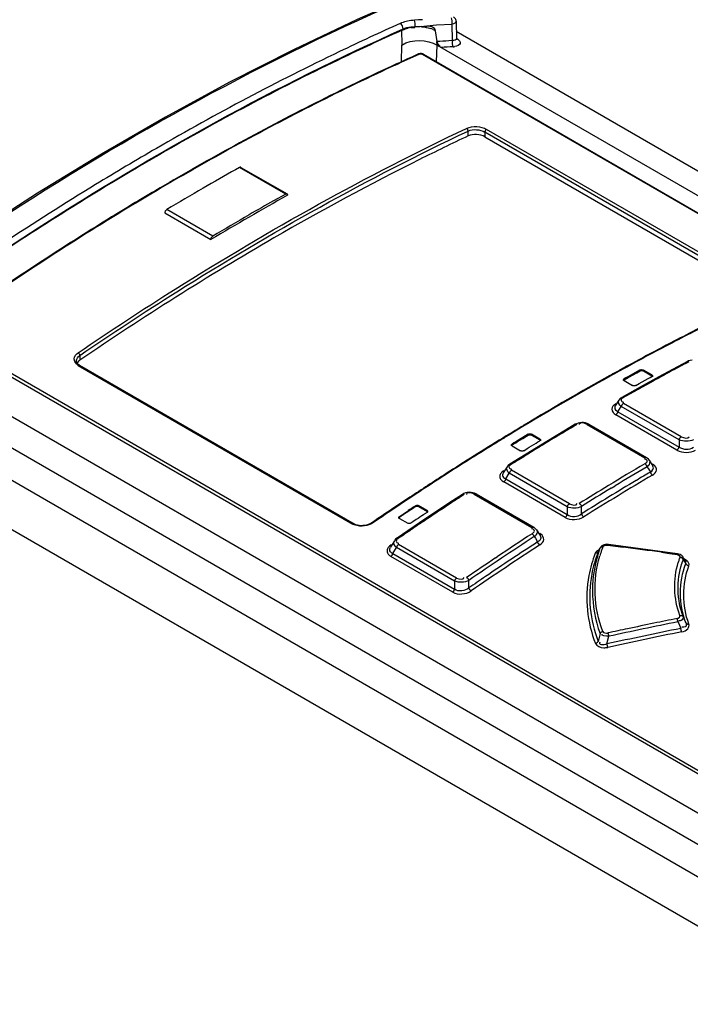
# Model space of a CAD drawing. Header units: inches. Extents: x 0 to 117, y 0 to 83.
# Tile 51 of 70: x 97.76 to 98.98, y 24.6 to 26.39. Entities that reach past the tile are written whole.
import ezdxf

# ---------------------------------------------------------------- set-up
doc = ezdxf.new("R2010")
doc.units = ezdxf.units.IN
doc.header["$LTSCALE"] = 6.431102
doc.header["$MEASUREMENT"] = 0
doc.layers.get('0').update_dxf_attribs({"linetype": 'CONTINUOUS'})

msp = doc.modelspace()

# ---------------------------------------------------------------- linework, layer by layer
at = {"color": 7, "linetype": 'CONTINUOUS'}
for p, q in [((98.491, 26.3853), (98.4835, 26.3848)), ((98.4554, 26.3669), (98.4554, 26.3685)), ((98.4835, 26.3848), (98.4761, 26.3843)), ((98.4775, 26.3732), (98.4929, 26.3733)), ((98.4775, 26.3732), (98.4775, 26.3719)), ((98.4895, 26.3727), (98.4929, 26.3729)), ((98.51, 26.3675), (98.5145, 26.3654)), ((98.5159, 26.3758), (98.5445, 26.3775)), ((98.5449, 26.3474), (98.5445, 26.3775)), ((98.5518, 26.3828), (98.5522, 26.3506)), ((98.5518, 26.3828), (98.5518, 26.3827)), ((98.4531, 26.3658), (98.4433, 26.3615)), ((98.4527, 26.3667), (98.4533, 26.3394)), ((98.4554, 26.3669), (98.4531, 26.3658)), ((98.5171, 26.3456), (98.5144, 26.3654)), ((98.552, 26.3643), (106.5585, 21.7419)), ((98.5522, 26.3506), (98.5522, 26.3505)), ((98.5527, 26.3513), (98.5542, 26.3505)), ((98.4524, 26.3088), (98.4533, 26.3394)), ((98.5164, 26.3089), (98.5173, 26.3392)), ((98.5172, 26.3393), (98.517, 26.3458)), ((98.5173, 26.3392), (100.3246, 25.2958)), ((98.5449, 26.3474), (98.5387, 26.347)), ((98.4854, 26.323), (98.4838, 26.3223)), ((98.4909, 26.3226), (100.2629, 25.2996)), ((98.4926, 26.3226), (100.2645, 25.2996)), ((98.4378, 26.3024), (98.4353, 26.3013)), ((98.4382, 26.3015), (98.4357, 26.3004)), ((98.4399, 26.3034), (98.4378, 26.3024)), ((98.4403, 26.3025), (98.4382, 26.3015)), ((98.4437, 26.3052), (98.4399, 26.3034)), ((105.3734, 21.2045), (96.724, 26.1981)), ((98.5734, 26.1745), (98.5734, 26.1834)), ((98.6041, 26.1814), (98.6041, 26.1728)), ((99.1024, 25.8937), (98.6041, 26.1814)), ((98.6041, 26.1728), (99.1024, 25.8851)), ((99.1054, 25.8987), (98.6071, 26.1864)), ((96.6738, 26.1692), (105.3192, 21.1778)), ((98.159, 26.1174), (98.1517, 26.1133)), ((98.2426, 26.0692), (98.159, 26.1174)), ((98.1614, 26.1176), (98.245, 26.0694)), ((105.2789, 21.1111), (96.6324, 26.1031)), ((98.2426, 26.0692), (98.2205, 26.0569)), ((98.0233, 26.0349), (98.1068, 25.9867)), ((98.1102, 25.9928), (98.0267, 26.041)), ((99.3881, 24.7945), (97.6162, 25.8176)), ((99.3856, 24.7899), (97.6137, 25.8129)), ((97.8638, 25.7796), (97.8661, 25.7814)), ((97.5565, 25.7752), (99.3559, 24.7363)), ((97.8648, 25.7725), (97.8667, 25.7747)), ((97.8667, 25.7747), (97.8691, 25.7767)), ((97.8691, 25.7767), (97.8691, 25.7678)), ((98.8777, 25.7657), (98.8687, 25.7608)), ((98.882, 25.768), (98.8777, 25.7657)), ((98.8903, 25.7725), (98.882, 25.768)), ((98.9713, 25.7655), (98.9533, 25.7559)), ((98.9737, 25.7666), (98.9713, 25.7655)), ((97.8661, 25.7585), (98.3644, 25.4708)), ((97.8683, 25.7589), (98.3666, 25.4712)), ((98.8482, 25.7496), (98.8469, 25.7489)), ((98.8554, 25.7523), (98.8474, 25.7479)), ((98.8549, 25.7533), (98.8482, 25.7496)), ((98.8859, 25.7502), (98.8632, 25.7376)), ((98.8664, 25.7378), (98.8794, 25.7451)), ((98.8794, 25.7451), (98.8827, 25.7468)), ((98.8827, 25.7468), (98.8859, 25.7486)), ((98.8859, 25.7486), (98.8859, 25.7502)), ((98.8915, 25.7501), (98.8915, 25.7485)), ((98.9068, 25.7412), (98.8915, 25.7501)), ((98.8915, 25.7485), (98.9068, 25.7396)), ((98.9533, 25.7559), (98.9196, 25.7377)), ((98.8328, 25.7411), (98.8307, 25.74)), ((98.8567, 25.7326), (98.8641, 25.7365)), ((98.8599, 25.7359), (98.8567, 25.7342)), ((98.8567, 25.7342), (98.8567, 25.7326)), ((98.8567, 25.731), (98.872, 25.7222)), ((98.8632, 25.7376), (98.8599, 25.7359)), ((98.8776, 25.7221), (98.8841, 25.7256)), ((98.8841, 25.7256), (98.9003, 25.7347)), ((98.9196, 25.7377), (98.8859, 25.7192)), ((98.9003, 25.7347), (98.9036, 25.7364)), ((98.9036, 25.7364), (98.9068, 25.7381)), ((98.9068, 25.7396), (98.9068, 25.7412)), ((98.8859, 25.7192), (98.8525, 25.7004)), ((98.8472, 25.6957), (98.8406, 25.6852)), ((98.8546, 25.6921), (98.856, 25.692)), ((98.9603, 25.6291), (98.8554, 25.6897)), ((98.8414, 25.6886), (98.8385, 25.6866)), ((98.8385, 25.6711), (98.8414, 25.6691)), ((98.8454, 25.6746), (98.8515, 25.6842)), ((98.8454, 25.6746), (98.9563, 25.6105)), ((98.9563, 25.6237), (98.8515, 25.6842)), ((98.7798, 25.6548), (98.7764, 25.6546)), ((98.7831, 25.6547), (98.7798, 25.6548)), ((98.9524, 25.6051), (98.8414, 25.6691)), ((98.6776, 25.6517), (98.6735, 25.6493)), ((98.75, 25.641), (98.7163, 25.6208)), ((98.768, 25.6517), (98.75, 25.641)), ((98.7702, 25.6528), (98.768, 25.6517)), ((98.7752, 25.6519), (98.775, 25.6511)), ((98.7893, 25.6515), (98.8942, 25.591)), ((98.7923, 25.6518), (98.8971, 25.5913)), ((98.6442, 25.6315), (98.6427, 25.6306)), ((98.6507, 25.6341), (98.6433, 25.6296)), ((98.7163, 25.6208), (98.6492, 25.5795)), ((98.6535, 25.6143), (98.66, 25.6184)), ((98.6567, 25.618), (98.6535, 25.616)), ((98.66, 25.62), (98.6567, 25.618)), ((98.6827, 25.6337), (98.66, 25.62)), ((98.66, 25.6184), (98.6632, 25.6204)), ((98.6632, 25.6204), (98.673, 25.6261)), ((98.673, 25.6261), (98.6795, 25.6301)), ((98.6795, 25.6301), (98.6827, 25.6321)), ((98.6827, 25.6321), (98.6827, 25.6337)), ((98.6841, 25.61), (98.6971, 25.6176)), ((98.6883, 25.6338), (98.6883, 25.6322)), ((98.7036, 25.6249), (98.6883, 25.6338)), ((98.6883, 25.6322), (98.7036, 25.6233)), ((98.6971, 25.6176), (98.7003, 25.6197)), ((98.7003, 25.6197), (98.7036, 25.6217)), ((98.7036, 25.6233), (98.7036, 25.6249)), ((98.9563, 25.6237), (98.9563, 25.6105)), ((98.6535, 25.616), (98.6535, 25.6143)), ((98.6535, 25.6126), (98.6688, 25.6038)), ((98.6744, 25.6039), (98.6808, 25.608)), ((98.6808, 25.608), (98.6841, 25.61)), ((98.6744, 25.593), (98.6653, 25.5874)), ((98.6785, 25.5956), (98.6744, 25.593)), ((98.895, 25.5885), (98.8936, 25.5886)), ((98.8986, 25.5903), (98.8971, 25.5913)), ((98.9006, 25.5887), (98.8986, 25.5903)), ((98.9023, 25.5865), (98.9089, 25.576)), ((98.5394, 25.5661), (98.5375, 25.5648)), ((98.6383, 25.5676), (98.6353, 25.5654)), ((98.6442, 25.5747), (98.6374, 25.5638)), ((98.6453, 25.5763), (98.6442, 25.5747)), ((98.6512, 25.5708), (98.6525, 25.5706)), ((98.7572, 25.5075), (98.652, 25.5683)), ((98.9001, 25.5765), (98.8981, 25.5748)), ((98.8981, 25.5748), (98.9007, 25.5708)), ((98.9007, 25.5708), (98.9042, 25.5651)), ((98.9104, 25.578), (98.9081, 25.5795)), ((98.6352, 25.5492), (98.6381, 25.5473)), ((98.7496, 25.4829), (98.6381, 25.5473)), ((98.6396, 25.5538), (98.6418, 25.5526)), ((98.6418, 25.5526), (98.6482, 25.5629)), ((98.6418, 25.5526), (98.7534, 25.4882)), ((98.7534, 25.5022), (98.6482, 25.5629)), ((98.5755, 25.5284), (98.5721, 25.528)), ((98.579, 25.5283), (98.5755, 25.5284)), ((98.8328, 25.5357), (98.8403, 25.5402)), ((98.4718, 25.5221), (98.4678, 25.5195)), ((98.5453, 25.513), (98.4948, 25.4795)), ((98.5633, 25.5247), (98.5453, 25.513)), ((98.5656, 25.526), (98.5633, 25.5247)), ((98.5706, 25.5251), (98.5703, 25.5243)), ((98.5848, 25.525), (98.6893, 25.4647)), ((98.588, 25.5254), (98.6925, 25.4651)), ((98.4386, 25.5), (98.437, 25.499)), ((98.4442, 25.5022), (98.4377, 25.4979)), ((98.4554, 25.4889), (98.4618, 25.4933)), ((98.4618, 25.4933), (98.4651, 25.4954)), ((98.4748, 25.5019), (98.4781, 25.5041)), ((98.4781, 25.5025), (98.4781, 25.5041)), ((98.4837, 25.5043), (98.4837, 25.5027)), ((98.499, 25.4955), (98.4837, 25.5043)), ((98.4837, 25.5027), (98.499, 25.4939)), ((98.499, 25.4939), (98.499, 25.4955)), ((98.7534, 25.5022), (98.7534, 25.4882)), ((98.7793, 25.4892), (98.7794, 25.5027)), ((98.4948, 25.4795), (98.4445, 25.4454)), ((98.4489, 25.4845), (98.4537, 25.4878)), ((98.4521, 25.4851), (98.4489, 25.4829)), ((98.4489, 25.4845), (98.4489, 25.4829)), ((98.4489, 25.4811), (98.4642, 25.4722)), ((98.4554, 25.4873), (98.4521, 25.4851)), ((98.4537, 25.4878), (98.4554, 25.4889)), ((98.4795, 25.479), (98.473, 25.4747)), ((98.4827, 25.4812), (98.4795, 25.479)), ((98.486, 25.4834), (98.4827, 25.4812)), ((98.4893, 25.4856), (98.486, 25.4834)), ((98.4925, 25.4877), (98.4893, 25.4856)), ((98.494, 25.4887), (98.4925, 25.4877)), ((98.499, 25.492), (98.494, 25.4887)), ((98.367, 25.4696), (98.3644, 25.4708)), ((98.3666, 25.4712), (98.3666, 25.4712)), ((98.473, 25.4747), (98.4697, 25.4725)), ((98.4739, 25.4631), (98.4705, 25.4608)), ((98.6901, 25.462), (98.6888, 25.4621)), ((98.694, 25.4642), (98.6925, 25.4651)), ((98.696, 25.4624), (98.694, 25.4642)), ((98.6977, 25.4603), (98.696, 25.4624)), ((98.6977, 25.4603), (98.704, 25.4504)), ((98.4398, 25.4406), (98.4328, 25.4292)), ((98.4445, 25.4454), (98.4446, 25.4454)), ((98.6956, 25.4498), (98.6936, 25.448)), ((98.6936, 25.448), (98.6955, 25.445)), ((98.6955, 25.445), (98.6996, 25.4384)), ((98.6971, 25.4517), (98.6956, 25.4498)), ((98.7018, 25.4398), (98.6996, 25.4384)), ((98.7056, 25.4526), (98.7034, 25.4541)), ((98.4339, 25.4334), (98.4309, 25.4309)), ((98.4368, 25.4174), (98.4436, 25.4285)), ((98.5491, 25.3676), (98.4436, 25.4285)), ((98.4464, 25.4362), (98.4477, 25.4361)), ((98.5527, 25.3728), (98.4472, 25.4337)), ((98.8095, 25.4202), (98.8128, 25.4269)), ((98.8128, 25.4269), (98.8131, 25.4275)), ((98.8164, 25.4314), (98.8148, 25.43)), ((98.8183, 25.4325), (98.8164, 25.4314)), ((98.8272, 25.4328), (98.8412, 25.431)), ((98.9536, 25.4169), (98.8282, 25.434)), ((98.8412, 25.431), (98.8551, 25.4291)), ((98.4272, 25.4184), (98.4286, 25.4162)), ((98.5455, 25.3474), (98.4333, 25.4122)), ((98.4368, 25.4174), (98.549, 25.3526)), ((98.6235, 25.4097), (98.626, 25.4114)), ((98.8055, 25.4199), (98.8043, 25.4178)), ((98.8097, 25.4206), (98.8095, 25.4202)), ((98.9247, 25.4196), (98.9387, 25.4177)), ((98.9387, 25.4177), (98.9485, 25.4164)), ((98.9485, 25.4164), (98.9526, 25.4158)), ((98.9558, 25.4165), (98.9536, 25.4169)), ((98.9618, 25.4092), (98.961, 25.4085)), ((98.9646, 25.409), (98.9628, 25.4118)), ((98.9636, 25.4068), (98.9663, 25.4026)), ((98.9683, 25.4034), (98.9646, 25.409)), ((98.9671, 25.4016), (98.9661, 25.4013)), ((98.9663, 25.4026), (98.9686, 25.3991)), ((98.5747, 25.3549), (98.5748, 25.3687)), ((98.5491, 25.3676), (98.549, 25.3526)), ((98.813, 25.2725), (98.8095, 25.2582)), ((98.8252, 25.2534), (98.8286, 25.2673))]:
    msp.add_line(p, q, dxfattribs=at)
for points in [[(98.471, 26.4293), (98.3725, 26.3857), (98.2567, 26.3308), (98.1406, 26.2718), (98.0244, 26.2087)], [(98.5518, 26.3827), (98.5517, 26.3841), (98.5513, 26.3856), (98.5506, 26.3871), (98.5496, 26.3883), (98.5484, 26.3895), (98.5473, 26.3902)], [(98.4929, 26.3733), (98.4939, 26.3732), (98.4948, 26.3732), (98.4958, 26.3731), (98.4968, 26.3732), (98.4978, 26.3732), (98.4988, 26.3733)], [(98.5523, 26.3495), (98.5525, 26.3493), (98.5525, 26.3493), (98.5524, 26.3495), (98.5523, 26.35), (98.5522, 26.3505)], [(98.4926, 26.3226), (98.4922, 26.3228), (98.4911, 26.3233), (98.49, 26.3236), (98.4888, 26.3239), (98.4876, 26.324), (98.4864, 26.3239), (98.4852, 26.3237), (98.4841, 26.3234), (98.4834, 26.3232)], [(98.4854, 26.323), (98.4859, 26.3232), (98.4865, 26.3233), (98.4872, 26.3234), (98.4878, 26.3234), (98.4885, 26.3233), (98.4892, 26.3232), (98.4898, 26.3231), (98.4904, 26.3229), (98.4909, 26.3226)], [(98.0244, 26.2087), (97.9082, 26.1416), (97.7921, 26.0706), (97.6761, 25.9957), (97.5604, 25.917)], [(98.1614, 26.1176), (98.1613, 26.1177), (98.1608, 26.1178), (98.1603, 26.1178), (98.1597, 26.1177), (98.159, 26.1174)], [(98.2426, 26.0692), (98.2432, 26.0695), (98.2437, 26.0696), (98.2442, 26.0696), (98.2447, 26.0695), (98.245, 26.0694)], [(98.245, 26.0694), (98.2451, 26.0693), (98.2455, 26.0689), (98.2457, 26.0685), (98.2459, 26.0678), (98.246, 26.0671)], [(98.0267, 26.041), (98.0261, 26.0405), (98.0255, 26.04), (98.025, 26.0394), (98.0245, 26.0388), (98.0241, 26.038), (98.0237, 26.0373), (98.0235, 26.0365), (98.0233, 26.0357), (98.0233, 26.0349)], [(98.1068, 25.9867), (98.1068, 25.9875), (98.107, 25.9883), (98.1072, 25.989), (98.1076, 25.9898), (98.108, 25.9905), (98.1085, 25.9912), (98.109, 25.9918), (98.1096, 25.9923), (98.1102, 25.9928)], [(97.8683, 25.7589), (97.8674, 25.7595), (97.8654, 25.761), (97.864, 25.7626), (97.8632, 25.7643), (97.8628, 25.766), (97.8628, 25.7665)], [(98.9742, 25.7652), (98.9737, 25.7655), (98.9731, 25.7656), (98.9726, 25.7657), (98.9721, 25.7657), (98.9716, 25.7656), (98.9713, 25.7655)], [(98.9798, 25.768), (98.9767, 25.7675), (98.9737, 25.7666)], [(98.8859, 25.7502), (98.8865, 25.7504), (98.887, 25.7506), (98.8877, 25.7507), (98.8884, 25.7508), (98.8891, 25.7507), (98.8897, 25.7507), (98.8904, 25.7505), (98.891, 25.7503), (98.8915, 25.7501)], [(98.8859, 25.7486), (98.8865, 25.7488), (98.8871, 25.749), (98.8877, 25.7491), (98.8884, 25.7491), (98.8891, 25.7491), (98.8897, 25.7491), (98.8903, 25.7489), (98.8909, 25.7487), (98.8915, 25.7485)], [(98.8555, 25.7326), (98.8556, 25.7328), (98.8557, 25.7332), (98.8559, 25.7335), (98.8563, 25.7339), (98.8567, 25.7342)], [(98.8555, 25.731), (98.8555, 25.7311), (98.8556, 25.7315), (98.8559, 25.7319), (98.8562, 25.7322), (98.8567, 25.7326)], [(98.8567, 25.731), (98.8563, 25.7313), (98.8559, 25.7317), (98.8557, 25.732), (98.8556, 25.7324), (98.8555, 25.7326)], [(98.9068, 25.7412), (98.9072, 25.7409), (98.9076, 25.7406), (98.9078, 25.7402), (98.9079, 25.7398), (98.908, 25.7396)], [(98.908, 25.7396), (98.9079, 25.7395), (98.9078, 25.7391), (98.9076, 25.7387), (98.9072, 25.7384), (98.9068, 25.7381)], [(98.9068, 25.7396), (98.9072, 25.7393), (98.9076, 25.739), (98.9078, 25.7386), (98.9079, 25.7383), (98.908, 25.738)], [(98.8776, 25.7221), (98.8771, 25.7219), (98.8765, 25.7217), (98.8758, 25.7216), (98.8751, 25.7215), (98.8744, 25.7215), (98.8738, 25.7216), (98.8731, 25.7217), (98.8725, 25.7219), (98.872, 25.7222)], [(98.8525, 25.7004), (98.8518, 25.7), (98.8501, 25.6989), (98.8487, 25.6976), (98.8475, 25.6961), (98.8472, 25.6956)], [(98.8554, 25.6897), (98.8549, 25.6893), (98.8543, 25.6888), (98.8538, 25.6883), (98.8533, 25.6877), (98.8528, 25.6871), (98.8524, 25.6864), (98.852, 25.6857), (98.8517, 25.6849), (98.8515, 25.6842)], [(98.8525, 25.7004), (98.8528, 25.7006), (98.8532, 25.7007), (98.8537, 25.7007), (98.8543, 25.7006), (98.8548, 25.7004), (98.8554, 25.7001)], [(98.8454, 25.6746), (98.8452, 25.6738), (98.8448, 25.6731), (98.8445, 25.6724), (98.8441, 25.6717), (98.8436, 25.6711), (98.8431, 25.6705)], [(98.7764, 25.6546), (98.7732, 25.6539), (98.7702, 25.6528)], [(98.7923, 25.6518), (98.7894, 25.6532), (98.7863, 25.6541), (98.7831, 25.6547)], [(98.8431, 25.6705), (98.8426, 25.6699), (98.842, 25.6695), (98.8414, 25.6691)], [(98.771, 25.6514), (98.7704, 25.6517), (98.7698, 25.6519), (98.7693, 25.6519), (98.7688, 25.6519), (98.7684, 25.6518), (98.768, 25.6517)], [(98.7923, 25.6518), (98.792, 25.6519), (98.7915, 25.6521), (98.791, 25.6521), (98.7905, 25.652), (98.7899, 25.6518), (98.7893, 25.6515)], [(98.6827, 25.6337), (98.6832, 25.634), (98.6838, 25.6342), (98.6845, 25.6343), (98.6851, 25.6344), (98.6858, 25.6344), (98.6865, 25.6344), (98.6872, 25.6342), (98.6877, 25.634), (98.6883, 25.6338)], [(98.6827, 25.6321), (98.6832, 25.6324), (98.6838, 25.6326), (98.6844, 25.6327), (98.6851, 25.6328), (98.6857, 25.6328), (98.6864, 25.6328), (98.687, 25.6326), (98.6877, 25.6324), (98.6883, 25.6322)], [(98.7036, 25.6249), (98.704, 25.6246), (98.7044, 25.6243), (98.7046, 25.6239), (98.7047, 25.6235), (98.7047, 25.6233)], [(98.7047, 25.6233), (98.7047, 25.6231), (98.7046, 25.6227), (98.7044, 25.6223), (98.704, 25.622), (98.7036, 25.6217)], [(98.7036, 25.6233), (98.704, 25.623), (98.7044, 25.6227), (98.7046, 25.6223), (98.7047, 25.622), (98.7047, 25.6217)], [(98.9563, 25.6237), (98.9565, 25.6244), (98.9568, 25.6251), (98.9572, 25.6259), (98.9576, 25.6265), (98.9581, 25.6272), (98.9586, 25.6278), (98.9591, 25.6283), (98.9597, 25.6287), (98.9603, 25.6291)], [(98.6523, 25.6143), (98.6523, 25.6145), (98.6525, 25.6149), (98.6527, 25.6153), (98.653, 25.6156), (98.6535, 25.616)], [(98.6523, 25.6127), (98.6523, 25.6128), (98.6524, 25.6132), (98.6527, 25.6136), (98.653, 25.614), (98.6535, 25.6143)], [(98.6535, 25.6126), (98.653, 25.613), (98.6527, 25.6133), (98.6525, 25.6137), (98.6523, 25.6141), (98.6523, 25.6143)], [(98.6744, 25.6039), (98.6738, 25.6036), (98.6732, 25.6034), (98.6726, 25.6033), (98.6719, 25.6032), (98.6712, 25.6032), (98.6706, 25.6032), (98.6699, 25.6034), (98.6693, 25.6036), (98.6688, 25.6038)], [(98.9524, 25.6051), (98.953, 25.6054), (98.9535, 25.6059), (98.954, 25.6064), (98.9545, 25.607), (98.955, 25.6076), (98.9554, 25.6083), (98.9558, 25.609), (98.9561, 25.6098), (98.9563, 25.6105)], [(98.8942, 25.591), (98.8947, 25.5912), (98.8953, 25.5914), (98.8958, 25.5915), (98.8963, 25.5915), (98.8968, 25.5914), (98.8971, 25.5913)], [(98.9023, 25.5865), (98.9022, 25.5867), (98.9006, 25.5887)], [(98.6492, 25.5795), (98.6471, 25.578), (98.6453, 25.5763)], [(98.6491, 25.565), (98.6487, 25.5644), (98.6485, 25.5636), (98.6482, 25.5629)], [(98.652, 25.5683), (98.6514, 25.5679), (98.6509, 25.5674), (98.6504, 25.5669), (98.6499, 25.5663), (98.6495, 25.5657), (98.6491, 25.565)], [(98.6492, 25.5795), (98.6495, 25.5797), (98.65, 25.5798), (98.6505, 25.5798), (98.651, 25.5797), (98.6516, 25.5795), (98.6521, 25.5792)], [(98.8981, 25.5748), (98.8979, 25.5756), (98.8976, 25.5763), (98.8972, 25.577), (98.8968, 25.5777), (98.8963, 25.5783), (98.8958, 25.5789), (98.8953, 25.5794), (98.8947, 25.5799), (98.8942, 25.5803)], [(98.905, 25.5633), (98.9049, 25.5635), (98.9048, 25.5637), (98.9047, 25.5639), (98.9046, 25.5641), (98.9045, 25.5643), (98.9044, 25.5645), (98.9044, 25.5647), (98.9043, 25.5649), (98.9042, 25.5651)], [(98.6401, 25.5492), (98.6396, 25.5486), (98.6391, 25.5481), (98.6386, 25.5477), (98.6381, 25.5473)], [(98.6418, 25.5526), (98.6416, 25.5519), (98.6413, 25.5512), (98.6409, 25.5505), (98.6405, 25.5498), (98.6401, 25.5492)], [(98.9082, 25.5597), (98.9075, 25.5602), (98.907, 25.5606), (98.9065, 25.5611), (98.9062, 25.5615), (98.9059, 25.5618), (98.9057, 25.5622), (98.9054, 25.5625), (98.9052, 25.5629), (98.905, 25.5633)], [(98.588, 25.5254), (98.5854, 25.5267), (98.5823, 25.5277), (98.579, 25.5283)], [(98.5663, 25.5245), (98.5657, 25.5247), (98.5652, 25.5249), (98.5646, 25.525), (98.5642, 25.525), (98.5637, 25.5249), (98.5633, 25.5248)], [(98.5721, 25.528), (98.5687, 25.5273), (98.5656, 25.526)], [(98.588, 25.5254), (98.5876, 25.5256), (98.5871, 25.5257), (98.5866, 25.5257), (98.586, 25.5256), (98.5854, 25.5253), (98.5848, 25.525)], [(98.4781, 25.5041), (98.4786, 25.5044), (98.4792, 25.5046), (98.4798, 25.5048), (98.4805, 25.5049), (98.4812, 25.5049), (98.4819, 25.5049), (98.4826, 25.5048), (98.4832, 25.5046), (98.4837, 25.5043)], [(98.4781, 25.5025), (98.4786, 25.5028), (98.4792, 25.503), (98.4798, 25.5032), (98.4805, 25.5033), (98.4812, 25.5033), (98.4819, 25.5033), (98.4825, 25.5032), (98.4831, 25.503), (98.4837, 25.5027)], [(98.499, 25.4955), (98.4994, 25.4952), (98.4997, 25.4948), (98.5, 25.4944), (98.5001, 25.494), (98.5001, 25.4938)], [(98.499, 25.4939), (98.4994, 25.4936), (98.4997, 25.4932), (98.5, 25.4929), (98.5001, 25.4925), (98.5001, 25.4922)], [(98.5001, 25.4938), (98.5001, 25.4936), (98.5, 25.4931), (98.4997, 25.4927), (98.4994, 25.4924), (98.499, 25.492)], [(98.7534, 25.5022), (98.7536, 25.5029), (98.7539, 25.5036), (98.7543, 25.5043), (98.7547, 25.505), (98.7551, 25.5056), (98.7556, 25.5062), (98.7561, 25.5067), (98.7566, 25.5072), (98.7572, 25.5075)], [(98.7753, 25.5081), (98.7759, 25.5077), (98.7765, 25.5073), (98.777, 25.5067), (98.7775, 25.5062), (98.778, 25.5055), (98.7784, 25.5049), (98.7788, 25.5042), (98.7791, 25.5034), (98.7794, 25.5027)], [(98.4477, 25.4827), (98.4477, 25.483), (98.4478, 25.4834), (98.4481, 25.4838), (98.4484, 25.4842), (98.4489, 25.4845)], [(98.4477, 25.4811), (98.4477, 25.4813), (98.4478, 25.4817), (98.448, 25.4821), (98.4484, 25.4825), (98.4489, 25.4829)], [(98.4489, 25.4811), (98.4484, 25.4814), (98.4481, 25.4817), (98.4478, 25.4821), (98.4477, 25.4825), (98.4477, 25.4827)], [(98.7496, 25.4829), (98.7502, 25.4832), (98.7507, 25.4837), (98.7512, 25.4842), (98.7517, 25.4848), (98.7521, 25.4854), (98.7525, 25.4861), (98.7529, 25.4868), (98.7531, 25.4875), (98.7534, 25.4882)], [(98.7793, 25.4892), (98.7796, 25.4885), (98.7799, 25.4878), (98.7803, 25.4871), (98.7807, 25.4864), (98.7812, 25.4858), (98.7817, 25.4852), (98.7822, 25.4847), (98.7828, 25.4843), (98.7834, 25.4839)], [(98.386, 25.4683), (98.3826, 25.468), (98.3792, 25.4679), (98.3759, 25.4682), (98.3728, 25.4688), (98.3699, 25.4697), (98.3674, 25.4708), (98.3666, 25.4712)], [(98.3986, 25.473), (98.3979, 25.4725), (98.3953, 25.4711), (98.3924, 25.4699), (98.3893, 25.469), (98.386, 25.4683)], [(98.4697, 25.4725), (98.4692, 25.4722), (98.4686, 25.4719), (98.468, 25.4718), (98.4673, 25.4717), (98.4666, 25.4716), (98.4659, 25.4717), (98.4653, 25.4718), (98.4647, 25.472), (98.4642, 25.4722)], [(98.6893, 25.4647), (98.6899, 25.465), (98.6905, 25.4653), (98.691, 25.4654), (98.6916, 25.4654), (98.6921, 25.4653), (98.6925, 25.4651)], [(98.4445, 25.4454), (98.4441, 25.445), (98.442, 25.4433), (98.4404, 25.4414), (98.4397, 25.4405)], [(98.4446, 25.4454), (98.445, 25.4456), (98.4454, 25.4457), (98.4458, 25.4457), (98.4464, 25.4456), (98.4469, 25.4454), (98.4475, 25.4451)], [(98.6936, 25.448), (98.6933, 25.4487), (98.693, 25.4494), (98.6926, 25.4501), (98.6922, 25.4508), (98.6917, 25.4514), (98.6912, 25.452), (98.6906, 25.4525), (98.6901, 25.453), (98.6895, 25.4533)], [(98.4444, 25.4305), (98.4441, 25.4298), (98.4439, 25.4292), (98.4436, 25.4285)], [(98.4472, 25.4337), (98.4466, 25.4333), (98.4461, 25.4328), (98.4457, 25.4323), (98.4452, 25.4317), (98.4448, 25.4311), (98.4444, 25.4305)], [(98.7014, 25.4352), (98.7011, 25.4356), (98.7009, 25.4359), (98.7007, 25.4363), (98.7005, 25.4366), (98.7003, 25.437), (98.7001, 25.4373), (98.6999, 25.4377), (98.6998, 25.4381), (98.6996, 25.4384)], [(98.7037, 25.4331), (98.7035, 25.4333), (98.7032, 25.4335), (98.7029, 25.4337), (98.7027, 25.4339), (98.7024, 25.4341), (98.7021, 25.4344), (98.7019, 25.4347), (98.7016, 25.4349), (98.7014, 25.4352)], [(98.818, 25.4293), (98.8172, 25.4293), (98.8165, 25.4293), (98.8158, 25.4291), (98.8151, 25.4289), (98.8145, 25.4287), (98.814, 25.4283), (98.8135, 25.4279), (98.8131, 25.4274), (98.8128, 25.4269)], [(98.8148, 25.43), (98.8135, 25.4284), (98.8131, 25.4275)], [(98.8282, 25.434), (98.8279, 25.434), (98.8253, 25.4341), (98.8228, 25.4339), (98.8205, 25.4334), (98.8183, 25.4325)], [(98.8282, 25.434), (98.8281, 25.434), (98.8279, 25.4338), (98.8277, 25.4336), (98.8275, 25.4333), (98.8272, 25.4328)], [(98.4356, 25.4147), (98.4352, 25.4141), (98.4348, 25.4136), (98.4343, 25.4131), (98.4338, 25.4126), (98.4333, 25.4122)], [(98.4368, 25.4174), (98.4366, 25.4167), (98.4363, 25.416), (98.436, 25.4154), (98.4356, 25.4147)], [(98.8095, 25.4202), (98.8092, 25.4196), (98.8088, 25.4192), (98.8083, 25.4188), (98.8078, 25.4184), (98.8072, 25.4181), (98.8065, 25.4179), (98.8058, 25.4178), (98.805, 25.4178), (98.8043, 25.4178)], [(98.9526, 25.4158), (98.9528, 25.4162), (98.953, 25.4166), (98.9533, 25.4168), (98.9535, 25.4169), (98.9536, 25.4169)], [(98.9601, 25.4145), (98.9581, 25.4157), (98.9558, 25.4165)], [(98.9636, 25.4068), (98.9632, 25.4075), (98.9628, 25.4081), (98.9623, 25.4087), (98.9617, 25.4092), (98.9611, 25.4096), (98.9604, 25.41), (98.9596, 25.4103), (98.9588, 25.4105), (98.958, 25.4106)], [(98.9628, 25.4118), (98.9618, 25.4131), (98.9601, 25.4145)], [(98.9741, 25.3953), (98.9733, 25.3954), (98.9725, 25.3957), (98.9718, 25.396), (98.9711, 25.3964), (98.9704, 25.3968), (98.9698, 25.3973), (98.9693, 25.3979), (98.9689, 25.3985), (98.9686, 25.3991)], [(98.5491, 25.3676), (98.5493, 25.3683), (98.5496, 25.3689), (98.5499, 25.3696), (98.5503, 25.3702), (98.5507, 25.3708), (98.5512, 25.3714), (98.5516, 25.3719), (98.5521, 25.3724), (98.5527, 25.3728)], [(98.5707, 25.374), (98.5712, 25.3736), (98.5718, 25.3732), (98.5724, 25.3726), (98.5729, 25.3721), (98.5734, 25.3715), (98.5738, 25.3708), (98.5742, 25.3701), (98.5746, 25.3694), (98.5748, 25.3687)], [(98.5455, 25.3474), (98.546, 25.3478), (98.5465, 25.3483), (98.547, 25.3488), (98.5474, 25.3494), (98.5478, 25.35), (98.5482, 25.3506), (98.5485, 25.3512), (98.5488, 25.3519), (98.549, 25.3526)], [(98.5747, 25.3549), (98.575, 25.3542), (98.5754, 25.3535), (98.5758, 25.3528), (98.5762, 25.3522), (98.5767, 25.3516), (98.5772, 25.351), (98.5778, 25.3505), (98.5783, 25.35), (98.5789, 25.3497)], [(98.9543, 25.2935), (98.9542, 25.2942), (98.9541, 25.295), (98.9539, 25.2958), (98.9537, 25.2965), (98.9535, 25.2972), (98.9533, 25.2979), (98.9531, 25.2985), (98.9529, 25.2991), (98.9527, 25.2996)], [(98.9579, 25.3052), (98.9588, 25.3053), (98.9596, 25.3053), (98.9604, 25.3052), (98.9611, 25.305), (98.9617, 25.3048), (98.9623, 25.3044), (98.9629, 25.3039), (98.9633, 25.3034), (98.9636, 25.3029)], [(98.9612, 25.2755), (98.961, 25.276), (98.9607, 25.2766), (98.9605, 25.2772), (98.9603, 25.2779), (98.9602, 25.2786), (98.96, 25.2793), (98.9598, 25.2801), (98.9597, 25.2809), (98.9596, 25.2816)], [(98.9684, 25.292), (98.9688, 25.2914), (98.9692, 25.2909), (98.9697, 25.2905), (98.9703, 25.2901), (98.971, 25.2898), (98.9717, 25.2896), (98.9725, 25.2895), (98.9733, 25.2895), (98.9741, 25.2896)], [(98.813, 25.2725), (98.8133, 25.2731), (98.8137, 25.2736), (98.8141, 25.2742), (98.8147, 25.2747), (98.8152, 25.2751), (98.8159, 25.2755), (98.8166, 25.2758), (98.8173, 25.276), (98.818, 25.2762)], [(98.827, 25.2733), (98.8272, 25.2728), (98.8274, 25.2723), (98.8276, 25.2716), (98.8278, 25.271), (98.828, 25.2703), (98.8282, 25.2695), (98.8283, 25.2688), (98.8285, 25.268), (98.8286, 25.2673)], [(98.8045, 25.2544), (98.8052, 25.2546), (98.8059, 25.2549), (98.8066, 25.2552), (98.8072, 25.2556), (98.8078, 25.256), (98.8083, 25.2565), (98.8088, 25.257), (98.8092, 25.2576), (98.8095, 25.2582)], [(98.8252, 25.2534), (98.8253, 25.2526), (98.8255, 25.2519), (98.8256, 25.2511), (98.8258, 25.2504), (98.826, 25.2497), (98.8262, 25.249), (98.8264, 25.2484), (98.8266, 25.2478), (98.8268, 25.2473)]]:
    msp.add_lwpolyline(points, dxfattribs=at)
for centre, radius, start, end in [((98.4725, 26.329), 0.0542, 111.2364, 114.0255), ((98.4717, 26.34), 0.031, 99.3166, 104.1662), ((98.4714, 26.3421), 0.029, 93.9248, 99.2971), ((98.4711, 26.3388), 0.0322, 79.6552, 83.7579), ((98.806, 21.5977), 4.7855, 93.7922, 93.9361), ((98.4856, 26.3089), 0.0635, 67.372, 72.0425), ((99.0398, 18.1206), 8.2416, 93.48584, 93.63647), ((98.7567, 22.6786), 3.6637, 93.293, 93.6293), ((98.5445, 26.3656), 0.0294, 273.3753, 279.3647), ((100.2813, 22.3118), 4.3948, 114.1412, 114.7645), ((100.277, 22.3173), 4.389, 114.1193, 114.6882), ((100.3995, 22.0559), 4.6777, 114.8289, 118.8793), ((100.4024, 22.0537), 4.6799, 114.8502, 118.8978), ((100.65, 21.5759), 5.2714, 120.0007, 120.6381), ((100.5883, 21.7031), 5.0779, 118.822, 119.6908), ((100.5915, 21.7007), 5.0804, 118.8406, 119.7086), ((100.6544, 21.5871), 5.2113, 119.6907, 120.5353), ((100.6577, 21.5847), 5.2139, 119.7085, 120.5529), ((100.6628, 21.6289), 5.1396, 119.2469, 120.0013), ((100.7253, 21.5207), 5.2646, 120.0016, 120.8368), ((100.7734, 21.5287), 5.1946, 119.1132, 120.8865), ((101.5142, 20.2603), 6.6671, 119.60555, 120.04258), ((100.8088, 21.4724), 5.2646, 120.0016, 120.8368), ((100.9605, 21.2497), 5.4745, 120.024, 124.3807), ((101.1224, 21.613), 4.7205, 116.1968, 117.4412), ((101.1248, 21.612), 4.7214, 116.2172, 117.4411), ((101.2063, 21.455), 4.8983, 117.4412, 118.6813), ((101.1881, 21.486), 4.8635, 117.4387, 118.1937), ((101.2399, 21.3896), 4.9729, 118.4782, 118.659), ((101.2451, 21.478), 4.8514, 117.9098, 118.0864), ((101.265, 21.3471), 5.0211, 118.7818, 118.9929), ((101.2608, 21.3513), 5.0165, 118.7632, 118.9468), ((101.312, 21.3533), 4.993, 118.2617, 118.7789), ((101.2713, 21.429), 4.9071, 118.0864, 118.2612), ((101.3609, 21.1765), 5.2168, 119.0062, 121.2998), ((101.3441, 21.2027), 5.1869, 118.984, 120.9358), ((98.7935, 25.8688), 0.15, 298.103, 299.1036), ((101.3365, 21.3086), 5.0439, 118.7786, 119.1214), ((101.3798, 21.2312), 5.1326, 119.2913, 119.4605), ((101.3612, 21.2642), 5.0948, 119.1212, 119.2913), ((101.4417, 21.0382), 5.3781, 120.9781, 121.3431), ((101.4996, 21.0257), 5.3706, 120.8636, 121.1924), ((101.4857, 21.049), 5.3434, 120.6985, 120.8634), ((101.4783, 21.0613), 5.329, 120.5336, 120.6985), ((101.5289, 20.8996), 5.5407, 121.6077, 122.6683), ((101.5142, 20.92), 5.5168, 121.365, 122.6299), ((101.4715, 20.9923), 5.4317, 121.378, 121.6049), ((101.5266, 20.9812), 5.4226, 121.1922, 121.3554), ((101.5547, 20.9351), 5.4765, 121.5176, 121.6798), ((101.5469, 20.9478), 5.4617, 121.3554, 121.5177), ((101.5442, 20.952), 5.4567, 121.8425, 122.0057), ((101.6099, 20.7701), 5.6946, 122.6513, 123.4398), ((101.6173, 20.9637), 5.3598, 120.5343, 121.3573), ((101.6209, 20.9587), 5.3593, 120.5336, 121.2537), ((101.5939, 20.9983), 5.3, 120.4958, 120.8157), ((101.6289, 20.7437), 5.7259, 122.6686, 123.7927), ((101.6584, 20.8907), 5.4255, 120.8193, 122.0504), ((101.6477, 20.9092), 5.3974, 120.5016, 122.0521), ((101.6909, 20.8428), 5.5014, 121.3575, 122.0037), ((101.6875, 20.8492), 5.4875, 121.3465, 122.0018), ((101.667, 20.6834), 5.7985, 123.48569, 123.83248), ((101.7298, 20.661), 5.8018, 123.19877, 123.35479), ((101.7529, 20.6258), 5.8439, 123.04411, 123.19877), ((101.7063, 20.6248), 5.869, 123.85173, 124.30402), ((101.7091, 20.6234), 5.8705, 123.86669, 124.30399), ((101.6908, 20.6645), 5.8075, 123.58692, 123.85661), ((101.688, 20.6701), 5.8027, 123.62414, 123.73977), ((101.7242, 20.6697), 5.7914, 123.35569, 123.82607), ((101.7907, 20.5704), 5.9109, 123.82542, 123.97953), ((101.7264, 20.665), 5.7966, 124.17354, 124.44832), ((101.7903, 20.5709), 5.9104, 123.97923, 124.13359), ((101.8776, 20.5528), 5.8397, 123.04142, 124.44225), ((101.8277, 20.6285), 5.7556, 123.04075, 123.7982), ((101.8721, 20.5574), 5.8147, 123.01675, 124.49617), ((101.8529, 20.5856), 5.7873, 123.01496, 124.1383), ((98.9979, 25.3585), 0.1933, 159.9387, 161.9088), ((98.9966, 25.359), 0.192, 159.5012, 159.9368), ((98.996, 25.3592), 0.1913, 158.5107, 159.5015), ((95.4164, -0.1954), 25.8542, 82.20099, 82.35677), ((101.9341, 20.4697), 5.9467, 123.8285, 124.44257), ((99.0002, 25.3577), 0.1958, 161.9083, 163.5136), ((99.0813, 25.3632), 0.1322, 160.5017, 163.2291), ((99.0791, 25.3639), 0.1298, 158.9103, 160.4976), ((99.1138, 25.3524), 0.1598, 160.7498, 162.905), ((99.1155, 25.3519), 0.1615, 160.1006, 160.7525), ((101.9234, 20.481), 5.9135, 124.13505, 124.49145), ((100.7096, 16.574), 8.9007, 101.38411, 101.65965), ((102.592, 26.9005), 3.9645, 203.7646, 203.9367), ((100.719, 16.5736), 8.884, 101.42243, 102.3081), ((100.7157, 16.5449), 8.9305, 101.97323, 102.20977), ((100.7116, 16.5521), 8.9163, 101.36681, 102.192), ((100.7127, 16.5587), 8.9163, 101.65965, 101.97324), ((100.5252, 25.9826), 1.7154, 203.6874, 204.1206), ((100.7179, 16.5662), 8.8847, 101.40395, 102.2891)]:
    msp.add_arc(centre, radius, start, end, dxfattribs=at)
for points, knots in [([(96.7888, 26.2114), (96.8689, 26.2694), (97.1801, 26.4834), (97.5131, 26.6671), (97.7692, 26.7774)], [0, 0, 0, 0, 0.261848, 1, 1, 1, 1]), ([(97.4645, 25.8455), (97.5467, 25.9054), (97.8662, 26.126), (98.2084, 26.3148), (98.4718, 26.4276)], [0, 0, 0, 0, 0.262013, 1, 1, 1, 1]), ([(97.5733, 25.8593), (97.6456, 25.9105), (97.927, 26.1008), (98.2259, 26.2661), (98.4554, 26.3685)], [0, 0, 0, 0, 0.260515, 1, 1, 1, 1]), ([(98.4505, 26.3785), (98.4135, 26.362), (98.2631, 26.2923), (98.1165, 26.2146), (98.0081, 26.152)], [0, 0, 0, 0, 0.244484, 1, 1, 1, 1]), ([(98.4694, 26.3724), (98.4706, 26.3724), (98.4731, 26.3724), (98.4756, 26.3721), (98.4769, 26.3718)], [0, 0, 0, 0, 0.477418, 1, 1, 1, 1]), ([(98.4694, 26.371), (98.4702, 26.371), (98.472, 26.3711), (98.4737, 26.371), (98.4746, 26.3709)], [0, 0, 0, 0, 0.485136, 1, 1, 1, 1]), ([(98.5145, 26.3654), (98.5143, 26.3668), (98.5129, 26.3695), (98.5104, 26.3713), (98.509, 26.3719)], [0, 0, 0, 0, 0.481422, 1, 1, 1, 1]), ([(98.4433, 26.3615), (98.4075, 26.3453), (98.2617, 26.2774), (98.1194, 26.2018), (98.0142, 26.141)], [0, 0, 0, 0, 0.244664, 1, 1, 1, 1]), ([(98.5522, 26.3505), (98.5522, 26.3495), (98.5494, 26.3473), (98.5466, 26.3473), (98.5449, 26.3474)], [0, 0, 0, 0, 0.373678, 1, 1, 1, 1]), ([(98.5542, 26.3505), (98.5569, 26.3489), (98.5629, 26.3405), (98.553, 26.3372), (98.5493, 26.3366)], [0, 0, 0, 0, 0.455856, 1, 1, 1, 1]), ([(98.5524, 26.3502), (98.5527, 26.3501), (98.5533, 26.3501), (98.5539, 26.3503), (98.5542, 26.3505)], [0, 0, 0, 0, 0.485966, 1, 1, 1, 1]), ([(98.4834, 26.3232), (98.4837, 26.3233), (98.4844, 26.3234), (98.485, 26.3231), (98.4854, 26.323)], [0, 0, 0, 0, 0.446851, 1, 1, 1, 1]), ([(98.4926, 26.3226), (98.4924, 26.3228), (98.4918, 26.3229), (98.4912, 26.3227), (98.4909, 26.3226)], [0, 0, 0, 0, 0.443466, 1, 1, 1, 1]), ([(97.8661, 25.7814), (97.924, 25.8209), (98.151, 25.9699), (98.3889, 26.1023), (98.5709, 26.1883)], [0, 0, 0, 0, 0.25851, 1, 1, 1, 1]), ([(97.8691, 25.7767), (97.927, 25.8162), (98.1538, 25.9651), (98.3916, 26.0974), (98.5734, 26.1834)], [0, 0, 0, 0, 0.25851, 1, 1, 1, 1]), ([(98.5734, 26.1745), (98.544, 26.1606), (98.4247, 26.1027), (98.3079, 26.0397), (98.2213, 25.9896)], [0, 0, 0, 0, 0.245577, 1, 1, 1, 1]), ([(98.5734, 26.1834), (98.5735, 26.1843), (98.573, 26.1863), (98.5717, 26.1878), (98.5709, 26.1883)], [0, 0, 0, 0, 0.510765, 1, 1, 1, 1]), ([(98.6041, 26.1814), (98.6041, 26.1824), (98.6048, 26.1844), (98.6062, 26.186), (98.6071, 26.1864)], [0, 0, 0, 0, 0.506618, 1, 1, 1, 1]), ([(98.0081, 26.152), (97.971, 26.1305), (97.8208, 26.0413), (97.6748, 25.9448), (97.5671, 25.8685)], [0, 0, 0, 0, 0.245069, 1, 1, 1, 1]), ([(97.9636, 26.1114), (97.9308, 26.092), (97.7981, 26.0115), (97.6689, 25.9253), (97.5733, 25.8576)], [0, 0, 0, 0, 0.245658, 1, 1, 1, 1]), ([(98.0067, 26.0757), (97.9737, 26.0563), (97.8402, 25.9756), (97.7103, 25.8892), (97.6142, 25.8213)], [0, 0, 0, 0, 0.245583, 1, 1, 1, 1]), ([(98.0072, 26.0747), (97.9744, 26.0553), (97.8414, 25.9749), (97.7119, 25.8888), (97.6162, 25.8211)], [0, 0, 0, 0, 0.245592, 1, 1, 1, 1]), ([(97.8594, 25.7738), (97.8599, 25.7749), (97.8612, 25.777), (97.8629, 25.7788), (97.8638, 25.7796)], [0, 0, 0, 0, 0.476969, 1, 1, 1, 1]), ([(97.8691, 25.7767), (97.869, 25.7777), (97.8682, 25.7795), (97.8669, 25.7809), (97.8661, 25.7814)], [0, 0, 0, 0, 0.499083, 1, 1, 1, 1]), ([(97.8628, 25.7665), (97.8628, 25.7675), (97.8632, 25.7697), (97.8642, 25.7716), (97.8648, 25.7725)], [0, 0, 0, 0, 0.481543, 1, 1, 1, 1]), ([(97.8691, 25.7678), (97.8681, 25.7671), (97.8661, 25.7655), (97.8646, 25.7636), (97.8641, 25.7626)], [0, 0, 0, 0, 0.523652, 1, 1, 1, 1]), ([(97.8661, 25.7585), (97.8664, 25.7588), (97.8672, 25.7592), (97.868, 25.7591), (97.8683, 25.7589)], [0, 0, 0, 0, 0.582966, 1, 1, 1, 1]), ([(98.8554, 25.7001), (98.8536, 25.6991), (98.8488, 25.6964), (98.8529, 25.6924), (98.8546, 25.6921)], [0, 0, 0, 0, 0.549086, 1, 1, 1, 1]), ([(98.8385, 25.6866), (98.8377, 25.686), (98.8364, 25.6847), (98.8353, 25.6832), (98.8349, 25.6824)], [0, 0, 0, 0, 0.5243, 1, 1, 1, 1]), ([(98.8405, 25.6851), (98.8403, 25.6847), (98.8398, 25.6838), (98.8396, 25.6828), (98.8395, 25.6824)], [0, 0, 0, 0, 0.517243, 1, 1, 1, 1]), ([(98.7787, 25.6541), (98.778, 25.654), (98.7766, 25.6536), (98.7755, 25.6525), (98.7752, 25.6519)], [0, 0, 0, 0, 0.519315, 1, 1, 1, 1]), ([(98.8942, 25.5803), (98.896, 25.5814), (98.9008, 25.5841), (98.8967, 25.5882), (98.895, 25.5885)], [0, 0, 0, 0, 0.551974, 1, 1, 1, 1]), ([(98.6353, 25.5654), (98.6346, 25.5647), (98.6332, 25.5633), (98.6322, 25.5616), (98.6318, 25.5608)], [0, 0, 0, 0, 0.522072, 1, 1, 1, 1]), ([(98.6521, 25.5792), (98.6503, 25.578), (98.6455, 25.5753), (98.6495, 25.571), (98.6512, 25.5708)], [0, 0, 0, 0, 0.560714, 1, 1, 1, 1]), ([(98.9082, 25.5597), (98.9115, 25.5617), (98.9183, 25.568), (98.9132, 25.5759), (98.9104, 25.578)], [0, 0, 0, 0, 0.519705, 1, 1, 1, 1]), ([(98.6318, 25.5608), (98.6313, 25.5596), (98.6307, 25.5571), (98.6313, 25.5546), (98.6318, 25.5535)], [0, 0, 0, 0, 0.502633, 1, 1, 1, 1]), ([(98.6318, 25.5535), (98.6321, 25.5527), (98.6332, 25.5512), (98.6345, 25.5499), (98.6352, 25.5492)], [0, 0, 0, 0, 0.478589, 1, 1, 1, 1]), ([(98.6361, 25.5606), (98.6359, 25.5593), (98.6364, 25.5565), (98.6384, 25.5545), (98.6396, 25.5538)], [0, 0, 0, 0, 0.47366, 1, 1, 1, 1]), ([(98.6373, 25.5637), (98.637, 25.5632), (98.6365, 25.5622), (98.6362, 25.5611), (98.6361, 25.5606)], [0, 0, 0, 0, 0.517084, 1, 1, 1, 1]), ([(98.574, 25.5275), (98.5733, 25.5274), (98.5719, 25.5269), (98.5708, 25.5257), (98.5706, 25.5251)], [0, 0, 0, 0, 0.511579, 1, 1, 1, 1]), ([(98.3666, 25.4712), (98.3663, 25.4714), (98.3655, 25.4715), (98.3648, 25.4711), (98.3644, 25.4708)], [0, 0, 0, 0, 0.417906, 1, 1, 1, 1]), ([(98.3986, 25.473), (98.3989, 25.4732), (98.3996, 25.4733), (98.4002, 25.473), (98.4006, 25.4728)], [0, 0, 0, 0, 0.409155, 1, 1, 1, 1]), ([(98.6895, 25.4533), (98.6913, 25.4546), (98.696, 25.4575), (98.6919, 25.4618), (98.6901, 25.462)], [0, 0, 0, 0, 0.555031, 1, 1, 1, 1]), ([(98.6977, 25.4603), (98.6985, 25.4591), (98.6993, 25.4559), (98.698, 25.453), (98.6971, 25.4517)], [0, 0, 0, 0, 0.473184, 1, 1, 1, 1]), ([(98.4475, 25.4451), (98.4456, 25.4438), (98.4408, 25.441), (98.4447, 25.4364), (98.4464, 25.4362)], [0, 0, 0, 0, 0.570782, 1, 1, 1, 1]), ([(98.7053, 25.4472), (98.7055, 25.4459), (98.705, 25.4429), (98.703, 25.4407), (98.7018, 25.4398)], [0, 0, 0, 0, 0.47016, 1, 1, 1, 1]), ([(98.7037, 25.4331), (98.7071, 25.4354), (98.7139, 25.4422), (98.7085, 25.4503), (98.7056, 25.4526)], [0, 0, 0, 0, 0.521241, 1, 1, 1, 1]), ([(98.7041, 25.4503), (98.7044, 25.4498), (98.7049, 25.4488), (98.7052, 25.4477), (98.7053, 25.4472)], [0, 0, 0, 0, 0.513595, 1, 1, 1, 1]), ([(98.4272, 25.4259), (98.4267, 25.4247), (98.4261, 25.4222), (98.4267, 25.4196), (98.4272, 25.4184)], [0, 0, 0, 0, 0.505423, 1, 1, 1, 1]), ([(98.4309, 25.4309), (98.4301, 25.4302), (98.4287, 25.4286), (98.4276, 25.4268), (98.4272, 25.4259)], [0, 0, 0, 0, 0.520213, 1, 1, 1, 1]), ([(98.4368, 25.4174), (98.4346, 25.4184), (98.4302, 25.4217), (98.4315, 25.4271), (98.4327, 25.4291)], [0, 0, 0, 0, 0.511932, 1, 1, 1, 1]), ([(98.8117, 25.4247), (98.8104, 25.4241), (98.808, 25.4228), (98.8062, 25.4209), (98.8055, 25.4199)], [0, 0, 0, 0, 0.53379, 1, 1, 1, 1]), ([(98.4286, 25.4162), (98.4292, 25.4154), (98.4307, 25.414), (98.4324, 25.4128), (98.4333, 25.4122)], [0, 0, 0, 0, 0.482708, 1, 1, 1, 1]), ([(98.8043, 25.4178), (98.7992, 25.4047), (98.7835, 25.3516), (98.7894, 25.2927), (98.8045, 25.2544)], [0, 0, 0, 0, 0.254559, 1, 1, 1, 1]), ([(98.8095, 25.4202), (98.8044, 25.4072), (98.7888, 25.3546), (98.7946, 25.2962), (98.8095, 25.2582)], [0, 0, 0, 0, 0.254597, 1, 1, 1, 1]), ([(98.9526, 25.4158), (98.9541, 25.4156), (98.9567, 25.4146), (98.9583, 25.4117), (98.958, 25.4106)], [0, 0, 0, 0, 0.577783, 1, 1, 1, 1]), ([(98.9632, 25.4118), (98.9632, 25.4114), (98.963, 25.4104), (98.9623, 25.4096), (98.9618, 25.4092)], [0, 0, 0, 0, 0.413595, 1, 1, 1, 1]), ([(98.9741, 25.3953), (98.9752, 25.3986), (98.9722, 25.4047), (98.9675, 25.4065), (98.9659, 25.407)], [0, 0, 0, 0, 0.679974, 1, 1, 1, 1]), ([(98.9688, 25.4034), (98.9689, 25.403), (98.9684, 25.4021), (98.9676, 25.4018), (98.9671, 25.4016)], [0, 0, 0, 0, 0.374369, 1, 1, 1, 1]), ([(98.9527, 25.2996), (98.9543, 25.2999), (98.9568, 25.3011), (98.9583, 25.3041), (98.9579, 25.3052)], [0, 0, 0, 0, 0.574623, 1, 1, 1, 1]), ([(98.9636, 25.3029), (98.9644, 25.3005), (98.9615, 25.2954), (98.9573, 25.2955), (98.9557, 25.2956)], [0, 0, 0, 0, 0.61569, 1, 1, 1, 1]), ([(98.9612, 25.2755), (98.9652, 25.2764), (98.9728, 25.2786), (98.975, 25.2869), (98.9741, 25.2896)], [0, 0, 0, 0, 0.586731, 1, 1, 1, 1]), ([(98.9684, 25.292), (98.9693, 25.2899), (98.9703, 25.2838), (98.9636, 25.2832), (98.9613, 25.2841)], [0, 0, 0, 0, 0.474341, 1, 1, 1, 1]), ([(98.8045, 25.2544), (98.8068, 25.2493), (98.8166, 25.2457), (98.8245, 25.2469), (98.8268, 25.2473)], [0, 0, 0, 0, 0.70244, 1, 1, 1, 1]), ([(98.8252, 25.2534), (98.8222, 25.2522), (98.8182, 25.2511), (98.8115, 25.2529), (98.8126, 25.2561), (98.8133, 25.2572)], [0, 0, 0, 0, 0.56896, 0.772781, 1, 1, 1, 1])]:
    msp.add_open_spline(points, degree=3, knots=knots, dxfattribs=at)
for points in [[(98.5445, 26.3775), (98.545, 26.3812), (98.5449, 26.3853), (98.5432, 26.3886)], [(98.4554, 26.3685), (98.4557, 26.3722), (98.4537, 26.3766), (98.4505, 26.3785)], [(98.4637, 26.3826), (98.4601, 26.3819), (98.4564, 26.3809), (98.4529, 26.3795)], [(98.4554, 26.3685), (98.4598, 26.3704), (98.4646, 26.3721), (98.4694, 26.3724)], [(98.4554, 26.3669), (98.4582, 26.3681), (98.4611, 26.3694), (98.4641, 26.3701)], [(98.4761, 26.3843), (98.4719, 26.384), (98.4678, 26.3835), (98.4637, 26.3826)], [(98.4775, 26.3732), (98.4779, 26.3769), (98.4778, 26.381), (98.4761, 26.3843)], [(98.489, 26.3726), (98.4945, 26.3721), (98.4999, 26.371), (98.5052, 26.3693)], [(98.4929, 26.3733), (98.5006, 26.3738), (98.5082, 26.3753), (98.5159, 26.3758)], [(98.509, 26.3719), (98.5059, 26.3734), (98.5022, 26.3736), (98.4988, 26.3733)], [(98.5518, 26.3827), (98.5519, 26.3798), (98.5475, 26.3779), (98.5445, 26.3775)], [(98.4533, 26.3394), (98.4713, 26.3508), (98.4989, 26.3499), (98.5173, 26.3392)], [(98.517, 26.3458), (98.5175, 26.3425), (98.5199, 26.3365), (98.523, 26.3378)], [(98.5449, 26.3474), (98.5444, 26.3437), (98.5445, 26.3395), (98.5462, 26.3362)], [(98.5709, 26.1883), (98.5819, 26.1934), (98.5966, 26.1923), (98.6071, 26.1864)], [(98.5734, 26.1834), (98.5827, 26.1876), (98.5952, 26.1865), (98.6041, 26.1814)], [(98.6041, 26.1728), (98.5952, 26.178), (98.5827, 26.1789), (98.5734, 26.1745)], [(97.8661, 25.7585), (97.8613, 25.7614), (97.8573, 25.7687), (97.8594, 25.7738)], [(98.8515, 25.6842), (98.8481, 25.6865), (98.845, 25.6922), (98.8472, 25.6956)], [(98.8349, 25.6824), (98.8333, 25.6788), (98.8355, 25.6736), (98.8385, 25.6711)], [(98.8395, 25.6824), (98.839, 25.6791), (98.8424, 25.6758), (98.8454, 25.6746)], [(98.7893, 25.6515), (98.7861, 25.6532), (98.7823, 25.6545), (98.7787, 25.6541)], [(98.9825, 25.6236), (98.9745, 25.62), (98.9643, 25.62), (98.9563, 25.6237)], [(98.9603, 25.6291), (98.9645, 25.6268), (98.9735, 25.6247), (98.9746, 25.6293)], [(98.9524, 25.6051), (98.9622, 25.5994), (98.9765, 25.5993), (98.9864, 25.6049)], [(98.9563, 25.6105), (98.9634, 25.6053), (98.9755, 25.6052), (98.9825, 25.6103)], [(98.9023, 25.5865), (98.9042, 25.5836), (98.9026, 25.5789), (98.9001, 25.5765)], [(98.6482, 25.5629), (98.6449, 25.5653), (98.6419, 25.5711), (98.6441, 25.5746)], [(98.9042, 25.5651), (98.9078, 25.5667), (98.9111, 25.5726), (98.909, 25.5759)], [(98.5848, 25.525), (98.5816, 25.5268), (98.5777, 25.5281), (98.574, 25.5275)], [(98.7794, 25.5027), (98.7716, 25.4989), (98.7613, 25.4986), (98.7534, 25.5022)], [(98.7572, 25.5075), (98.7613, 25.5053), (98.7704, 25.5037), (98.7713, 25.5083)], [(98.7496, 25.4829), (98.7594, 25.4772), (98.7738, 25.4779), (98.7834, 25.4839)], [(98.7534, 25.4882), (98.7604, 25.4831), (98.7726, 25.4838), (98.7793, 25.4892)], [(98.3858, 25.4674), (98.3796, 25.4666), (98.3728, 25.4671), (98.367, 25.4696)], [(98.4006, 25.4728), (98.3962, 25.4699), (98.391, 25.4681), (98.3858, 25.4674)], [(98.4436, 25.4285), (98.4402, 25.4309), (98.4375, 25.4369), (98.4397, 25.4405)], [(98.8128, 25.4269), (98.7947, 25.3787), (98.7948, 25.3206), (98.813, 25.2725)], [(98.818, 25.4293), (98.8193, 25.4323), (98.824, 25.4332), (98.8272, 25.4328)], [(98.818, 25.2762), (98.8014, 25.3188), (98.7995, 25.3694), (98.8125, 25.4133)], [(98.9579, 25.3052), (98.9463, 25.3351), (98.9455, 25.3706), (98.9548, 25.4013)], [(98.9636, 25.3029), (98.9526, 25.3331), (98.9516, 25.3686), (98.9611, 25.3994)], [(98.9684, 25.292), (98.9558, 25.3254), (98.9558, 25.3658), (98.9686, 25.3991)], [(98.9741, 25.2896), (98.9617, 25.3226), (98.9616, 25.3624), (98.9741, 25.3953)], [(98.5748, 25.3687), (98.5673, 25.3647), (98.5569, 25.364), (98.5491, 25.3676)], [(98.5527, 25.3728), (98.5567, 25.3705), (98.5658, 25.3695), (98.5666, 25.3741)], [(98.5747, 25.3549), (98.5682, 25.3493), (98.556, 25.3476), (98.549, 25.3526)], [(98.5455, 25.3474), (98.5552, 25.3418), (98.5697, 25.3433), (98.5789, 25.3497)], [(98.8286, 25.2673), (98.8244, 25.2671), (98.8139, 25.2684), (98.8167, 25.2715)], [(98.818, 25.2762), (98.8191, 25.2733), (98.8239, 25.2727), (98.827, 25.2733)]]:
    msp.add_open_spline(points, degree=3, dxfattribs=at)

doc.saveas('drawing.dxf')
